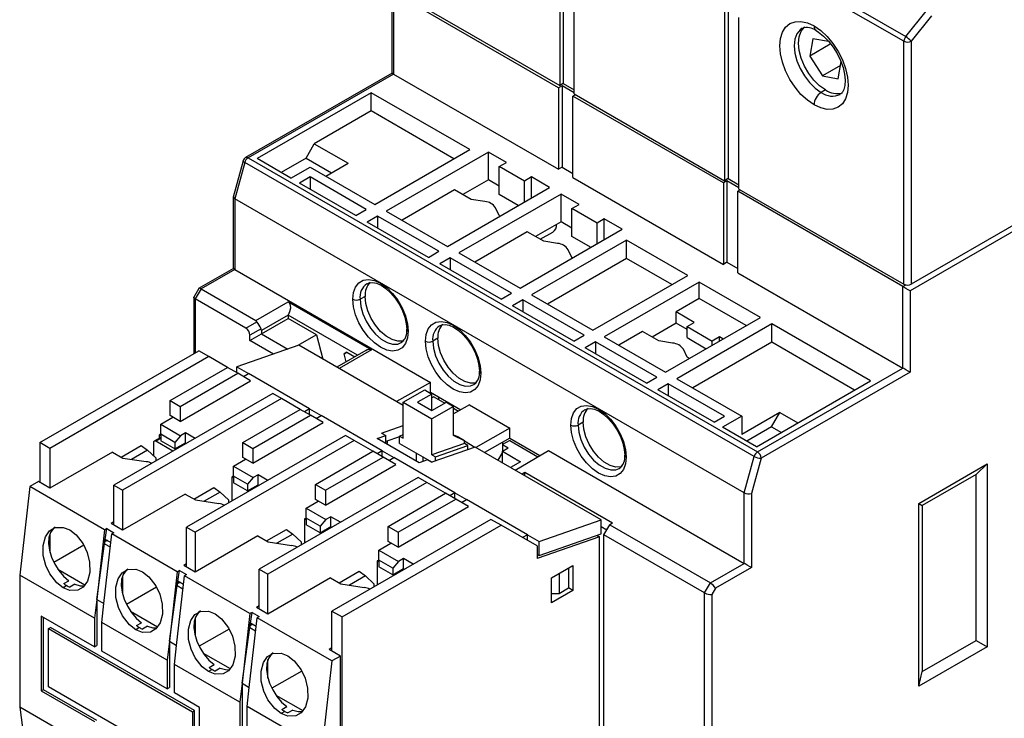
# Model space of a CAD drawing. Header units: millimetres. Extents: x 0 to 768, y 0 to 594.
# Tile 19 of 22: x 470 to 567, y 418 to 487. Entities that reach past the tile are written whole.
import ezdxf

# ---------------------------------------------------------------- set-up
doc = ezdxf.new("R2010")
doc.units = ezdxf.units.MM
doc.header["$LTSCALE"] = 2.75

msp = doc.modelspace()

# ---------------------------------------------------------------- linework, layer by layer
for p, q in [((523.327, 497.552), (523.327, 480.691)), ((522.973, 497.348), (522.973, 480.487)), ((524.387, 479.67), (524.387, 496.532)), ((542.065, 493.918), (556.985, 485.305)), ((556.808, 484.849), (541.888, 493.462)), ((506.492, 489.712), (506.492, 481.71)), ((506.745, 489.855), (522.973, 480.487)), ((522.867, 480.262), (506.639, 489.63)), ((506.639, 489.63), (506.639, 481.628)), ((539.166, 488), (539.166, 471.139)), ((539.519, 488.204), (539.519, 471.343)), ((556.985, 485.305), (558.989, 487.798)), ((540.58, 470.322), (540.58, 487.184)), ((559.519, 487.342), (557.515, 484.849)), ((547.855, 485.075), (547.552, 483.388)), ((549.404, 484.81), (547.855, 485.075)), ((556.808, 460.954), (556.808, 484.849)), ((557.515, 484.849), (557.515, 460.954)), ((549.568, 484.551), (547.552, 483.388)), ((547.552, 483.388), (548.798, 481.434)), ((550.578, 482.462), (548.798, 481.434)), ((550.346, 481.169), (550.649, 482.857)), ((506.495, 481.714), (492.103, 473.406)), ((506.639, 481.628), (492.353, 473.381)), ((506.639, 481.628), (522.867, 472.26)), ((548.798, 481.434), (550.346, 481.169)), ((523.221, 480.466), (522.867, 480.262)), ((522.867, 480.262), (522.867, 472.26)), ((523.327, 480.691), (522.973, 480.487)), ((524.387, 479.793), (523.221, 480.466)), ((523.221, 480.466), (523.221, 472.464)), ((523.327, 480.691), (524.387, 480.078)), ((549.101, 480.06), (548.676, 479.815)), ((504.447, 479.791), (493.239, 473.321)), ((514.134, 474.199), (504.447, 479.791)), ((504.447, 477.995), (504.447, 479.791)), ((524.529, 479.588), (524.281, 479.446)), ((539.06, 470.914), (524.281, 479.446)), ((524.281, 471.443), (524.281, 479.446)), ((524.387, 479.67), (539.166, 471.139)), ((504.447, 477.995), (498.861, 474.77)), ((512.578, 473.301), (504.447, 477.995)), ((498.051, 473.367), (498.861, 474.77)), ((498.861, 474.77), (502.184, 472.852)), ((504.8, 468.811), (514.134, 474.199)), ((492.353, 473.381), (542.416, 444.48)), ((496.563, 471.403), (493.239, 473.321)), ((498.051, 473.367), (495.605, 471.955)), ((498.051, 473.367), (500.564, 471.916)), ((515.973, 473.954), (505.932, 468.157)), ((517.74, 472.933), (515.973, 473.954)), ((515.973, 471.222), (515.973, 473.954)), ((491.871, 473.105), (490.89, 469.519)), ((492.022, 472.925), (491.047, 469.361)), ((542.085, 444.024), (492.022, 472.925)), ((496.563, 471.403), (498.436, 472.484)), ((498.436, 472.484), (504.8, 468.811)), ((499.992, 471.586), (502.184, 472.852)), ((517.033, 472.525), (517.74, 472.933)), ((519.508, 471.097), (517.033, 472.525)), ((517.033, 469.794), (517.033, 472.525)), ((523.221, 472.464), (522.867, 472.26)), ((523.221, 472.464), (524.281, 471.852)), ((498.436, 471.505), (497.411, 470.913)), ((503.952, 468.321), (498.436, 471.505)), ((498.436, 471.505), (498.436, 470.321)), ((520.215, 471.505), (519.508, 471.097)), ((521.983, 470.484), (520.215, 471.505)), ((520.215, 469.464), (520.215, 471.505)), ((524.281, 471.443), (539.06, 462.912)), ((539.519, 471.343), (539.166, 471.139)), ((539.519, 471.343), (540.58, 470.73)), ((502.927, 467.729), (497.411, 470.913)), ((511.942, 464.688), (521.983, 470.484)), ((515.973, 471.222), (513.459, 469.771)), ((517.033, 470.61), (515.973, 471.222)), ((519.508, 469.055), (519.508, 471.097)), ((539.413, 471.118), (539.06, 470.914)), ((539.06, 470.914), (539.06, 462.912)), ((540.58, 470.445), (539.413, 471.118)), ((539.413, 471.118), (539.413, 463.116)), ((540.58, 470.322), (556.808, 460.954)), ((490.901, 469.565), (490.901, 462.502)), ((541.11, 440.46), (491.047, 469.361)), ((491.047, 469.361), (491.047, 462.421)), ((512.649, 470.239), (507.488, 467.259)), ((514.268, 469.305), (512.649, 470.239)), ((523.114, 469.831), (513.074, 464.035)), ((518.91, 468.71), (517.033, 469.794)), ((524.882, 468.811), (523.114, 469.831)), ((523.114, 467.1), (523.114, 469.831)), ((540.721, 470.241), (540.474, 470.098)), ((556.702, 460.729), (540.474, 470.098)), ((540.474, 462.096), (540.474, 470.098)), ((515.618, 469.096), (514.268, 469.305)), ((517.041, 467.704), (516.679, 468.483)), ((524.175, 468.402), (524.882, 468.811)), ((526.65, 466.974), (524.175, 468.402)), ((524.175, 465.671), (524.175, 468.402)), ((502.927, 467.729), (503.952, 468.321)), ((505.083, 467.668), (504.058, 467.076)), ((511.094, 464.198), (505.083, 467.668)), ((505.083, 467.668), (505.083, 466.484)), ((505.932, 468.157), (511.942, 464.688)), ((517.104, 467.667), (517.041, 467.704)), ((569.076, 467.628), (557.515, 460.954)), ((510.068, 463.606), (504.058, 467.076)), ((523.114, 467.1), (520.601, 465.649)), ((524.175, 466.487), (523.114, 467.1)), ((527.357, 467.382), (526.65, 466.974)), ((526.65, 464.933), (526.65, 466.974)), ((529.125, 466.361), (527.357, 467.382)), ((527.357, 465.341), (527.357, 467.382)), ((569.076, 467.057), (557.409, 460.321)), ((519.791, 466.116), (514.629, 463.136)), ((519.084, 460.565), (529.125, 466.361)), ((521.41, 465.182), (519.791, 466.116)), ((521.069, 465.379), (522.305, 466.092)), ((526.052, 464.587), (524.175, 465.671)), ((529.549, 465.3), (520.215, 459.912)), ((522.76, 464.973), (521.41, 465.182)), ((535.56, 461.83), (529.549, 465.3)), ((529.549, 463.504), (529.549, 465.3)), ((510.068, 463.606), (511.094, 464.198)), ((512.225, 463.545), (511.2, 462.953)), ((518.235, 460.075), (512.225, 463.545)), ((512.225, 463.545), (512.225, 462.361)), ((513.074, 464.035), (519.084, 460.565)), ((524.183, 463.581), (523.821, 464.36)), ((524.246, 463.545), (524.183, 463.581)), ((517.21, 459.483), (511.2, 462.953)), ((529.549, 463.504), (521.771, 459.014)), ((534.004, 460.932), (529.549, 463.504)), ((539.413, 463.116), (539.06, 462.912)), ((539.413, 463.116), (540.474, 462.504)), ((490.903, 462.507), (487.474, 460.527)), ((491.047, 462.421), (487.724, 460.502)), ((491.047, 462.421), (510.28, 451.317)), ((526.226, 456.442), (535.56, 461.83)), ((540.474, 462.096), (556.702, 452.727)), ((536.691, 461.177), (527.357, 455.789)), ((542.701, 457.707), (536.691, 461.177)), ((536.691, 459.544), (536.691, 461.177)), ((556.702, 460.729), (556.979, 460.889)), ((556.702, 452.727), (556.702, 460.729)), ((487.012, 459.726), (487.012, 454.132)), ((487.497, 460.531), (487.019, 459.704)), ((487.724, 460.502), (487.158, 459.522)), ((487.724, 460.502), (493.098, 457.4)), ((503.846, 459.768), (503.351, 459.482)), ((517.21, 459.483), (518.235, 460.075)), ((520.215, 459.912), (526.226, 456.442)), ((557.409, 460.321), (557.409, 452.319)), ((492.132, 456.651), (487.158, 459.522)), ((487.158, 459.522), (487.158, 454.217)), ((493.098, 457.4), (496.28, 459.237)), ((496.28, 459.237), (504.482, 454.501)), ((519.367, 459.422), (518.342, 458.83)), ((524.352, 455.36), (518.342, 458.83)), ((525.377, 455.952), (519.367, 459.422)), ((519.367, 459.422), (519.367, 458.238)), ((536.691, 459.544), (534.428, 458.238)), ((541.287, 456.891), (536.691, 459.544)), ((496.28, 457.93), (493.663, 456.42)), ((503.116, 453.983), (496.28, 457.93)), ((496.28, 457.93), (496.28, 457.604)), ((533.368, 452.319), (542.701, 457.707)), ((534.428, 457.139), (534.428, 458.238)), ((536.196, 457.217), (534.428, 458.238)), ((492.132, 456.651), (493.225, 457.282)), ((493.663, 456.093), (496.28, 457.604)), ((499.063, 455.997), (496.28, 457.604)), ((534.428, 457.139), (532.056, 455.77)), ((535.489, 456.527), (534.428, 457.139)), ((543.833, 457.054), (534.499, 451.666)), ((535.489, 456.809), (536.196, 457.217)), ((535.489, 456.809), (537.964, 455.38)), ((535.489, 455.711), (535.489, 456.809)), ((553.52, 451.462), (543.833, 457.054)), ((543.833, 455.258), (543.833, 457.054)), ((493.625, 456.589), (492.532, 455.958)), ((492.532, 455.44), (493.663, 456.093)), ((492.532, 455.44), (492.532, 455.958)), ((493.663, 456.42), (493.663, 456.093)), ((493.663, 456.093), (496.272, 454.587)), ((499.063, 455.997), (497.167, 454.902)), ((499.063, 455.997), (499.703, 453.599)), ((524.352, 455.36), (525.377, 455.952)), ((527.357, 455.789), (533.368, 452.319)), ((531.105, 456.319), (528.772, 454.972)), ((532.724, 455.385), (531.105, 456.319)), ((538.671, 455.789), (537.964, 455.38)), ((539.024, 455.585), (538.671, 455.789)), ((538.671, 455.381), (538.671, 455.789)), ((497.34, 454.963), (491.259, 452.828)), ((494.864, 454.094), (492.532, 455.44)), ((507.593, 449.044), (497.34, 454.963)), ((510.988, 455.645), (510.493, 455.359)), ((526.509, 455.299), (525.483, 454.707)), ((532.519, 451.829), (526.509, 455.299)), ((526.509, 455.299), (526.509, 454.115)), ((534.074, 455.176), (532.724, 455.385)), ((535.489, 455.711), (537.366, 454.627)), ((543.833, 455.258), (536.055, 450.768)), ((537.964, 454.972), (537.964, 455.38)), ((551.964, 450.564), (543.833, 455.258)), ((471.885, 445.399), (487.512, 454.421)), ((488.502, 453.849), (472.875, 444.828)), ((488.502, 453.849), (487.512, 454.421)), ((490.34, 452.788), (488.502, 453.849)), ((503.91, 454.442), (501.077, 452.806)), ((504.482, 454.501), (501.311, 452.671)), ((501.792, 454.122), (502.051, 454.272)), ((502.051, 454.272), (501.792, 454.122)), ((502, 453.339), (501.792, 454.122)), ((502.051, 454.272), (502.834, 453.82)), ((531.494, 451.237), (525.483, 454.707)), ((535.496, 453.784), (535.135, 454.564)), ((535.701, 453.666), (535.496, 453.784)), ((484.683, 449.522), (490.34, 452.788)), ((485.673, 448.95), (491.33, 452.216)), ((491.33, 452.216), (490.34, 452.788)), ((491.259, 452.828), (492.391, 452.175)), ((491.259, 452.257), (491.259, 452.828)), ((492.603, 451.481), (491.33, 452.216)), ((491.896, 451.889), (492.391, 452.175)), ((498.401, 448.705), (492.391, 452.175)), ((542.416, 444.48), (556.702, 452.727)), ((557.409, 452.319), (542.77, 443.868)), ((485.673, 447.481), (492.603, 451.481)), ((510.28, 451.317), (506.939, 449.422)), ((510.28, 450.338), (510.28, 451.317)), ((531.494, 451.237), (532.519, 451.829)), ((533.65, 451.176), (532.625, 450.584)), ((539.166, 447.992), (533.65, 451.176)), ((533.65, 451.176), (533.65, 449.992)), ((534.499, 451.666), (540.863, 447.992)), ((542.312, 444.992), (553.52, 451.462)), ((494.795, 450.216), (479.168, 441.195)), ((495.643, 449.726), (494.795, 450.216)), ((507.593, 449.356), (509.715, 450.581)), ((510.422, 450.172), (509.008, 449.356)), ((509.715, 450.581), (510.422, 450.172)), ((510.208, 450.296), (510.28, 450.338)), ((510.28, 450.338), (513.25, 448.623)), ((510.422, 448.54), (510.422, 450.172)), ((538.141, 447.4), (532.625, 450.584)), ((495.643, 449.726), (480.016, 440.705)), ((484.683, 448.052), (484.683, 449.522)), ((484.683, 449.522), (485.673, 448.95)), ((497.482, 448.665), (495.643, 449.726)), ((507.593, 445.823), (507.593, 449.356)), ((507.593, 449.356), (510.422, 447.723)), ((509.008, 449.356), (510.422, 448.54)), ((510.599, 449.909), (510.422, 449.807)), ((510.422, 448.54), (511.836, 449.356)), ((510.599, 449.909), (511.696, 449.275)), ((511.102, 449.618), (511.102, 449.863)), ((511.836, 449.356), (512.543, 448.948)), ((514.099, 449.113), (512.543, 448.215)), ((514.099, 449.113), (518.059, 446.827)), ((485.673, 447.481), (484.683, 448.052)), ((485.673, 448.95), (485.673, 447.481)), ((491.825, 445.399), (497.482, 448.665)), ((492.815, 444.828), (498.472, 448.093)), ((498.472, 448.093), (497.482, 448.665)), ((498.401, 448.705), (497.906, 448.42)), ((498.401, 448.705), (499.532, 448.052)), ((498.401, 448.134), (498.401, 448.705)), ((499.745, 447.358), (498.472, 448.093)), ((499.038, 447.766), (499.532, 448.052)), ((505.543, 444.582), (499.532, 448.052)), ((512.543, 448.948), (510.422, 447.723)), ((512.543, 446.09), (512.543, 448.948)), ((512.543, 448.786), (513.038, 448.501)), ((544.611, 448.359), (540.863, 446.196)), ((543.801, 446.957), (544.611, 448.359)), ((544.611, 448.359), (546.378, 447.339)), ((483.764, 447.195), (484.966, 447.889)), ((483.764, 447.195), (485.709, 446.072)), ((483.764, 446.215), (483.764, 447.195)), ((492.815, 443.358), (499.745, 447.358)), ((505.472, 446.33), (507.593, 447.074)), ((510.422, 444.19), (510.422, 447.723)), ((525.271, 447.399), (524.776, 447.113)), ((538.141, 447.4), (539.166, 447.992)), ((540.863, 447.992), (538.989, 446.91)), ((540.863, 447.992), (540.863, 446.196)), ((483.764, 446.215), (483.623, 446.133)), ((483.623, 446.133), (483.623, 445.827)), ((483.764, 446.052), (483.623, 446.133)), ((485.143, 445.419), (483.764, 446.215)), ((483.764, 446.215), (483.764, 445.562)), ((486.204, 446.358), (485.709, 446.072)), ((487.158, 445.807), (486.204, 446.358)), ((486.204, 445.378), (486.204, 446.358)), ((505.472, 446.33), (505.896, 446.085)), ((507.593, 446.151), (507.24, 446.027)), ((512.543, 446.174), (512.762, 446.048)), ((512.543, 446.154), (512.897, 445.982)), ((518.059, 446.827), (514.746, 444.915)), ((518.059, 445.847), (518.059, 446.827)), ((542.312, 444.992), (538.989, 446.91)), ((543.801, 446.957), (541.355, 445.545)), ((543.801, 446.957), (544.758, 446.404)), ((471.885, 445.399), (471.885, 441.48)), ((472.875, 444.828), (471.885, 445.399)), ((483.057, 445.399), (483.057, 444.092)), ((483.764, 445.908), (483.119, 445.536)), ((483.764, 445.807), (483.269, 445.521)), ((484.965, 444.542), (483.269, 445.521)), ((485.143, 444.766), (483.764, 445.562)), ((485.709, 446.072), (485.143, 445.419)), ((485.143, 445.419), (485.143, 444.766)), ((485.143, 444.766), (486.204, 445.378)), ((486.204, 445.378), (486.309, 445.317)), ((501.937, 446.093), (486.31, 437.072)), ((502.785, 445.603), (487.158, 436.582)), ((491.825, 443.929), (491.825, 445.399)), ((491.825, 445.399), (492.815, 444.828)), ((502.785, 445.603), (501.937, 446.093)), ((504.624, 444.542), (502.785, 445.603)), ((505.048, 445.787), (505.896, 446.085)), ((509.149, 443.419), (505.048, 445.787)), ((505.896, 445.297), (505.896, 446.085)), ((507.24, 445.97), (505.896, 445.499)), ((506.038, 445.357), (505.915, 445.286)), ((506.038, 445.357), (506.038, 445.549)), ((507.24, 446.027), (507.593, 445.823)), ((507.24, 445.314), (507.24, 446.027)), ((507.24, 445.314), (510.427, 443.474)), ((513.604, 445.307), (510.422, 444.19)), ((513.604, 445.574), (512.543, 446.09)), ((513.604, 445.574), (512.897, 445.982)), ((513.604, 445.307), (513.604, 445.574)), ((513.604, 445.562), (514.651, 444.957)), ((513.957, 445.103), (513.604, 445.307)), ((518.059, 445.847), (515.595, 444.425)), ((518.059, 445.602), (517.352, 445.194)), ((517.352, 445.439), (517.352, 445.194)), ((517.352, 445.194), (517.917, 444.868)), ((517.352, 445.194), (517.352, 444.541)), ((518.059, 445.847), (521.036, 444.129)), ((518.059, 445.602), (520.825, 444.005)), ((472.875, 444.828), (472.875, 440.909)), ((479.026, 444.46), (472.875, 440.909)), ((479.026, 444.46), (480.033, 443.879)), ((479.875, 443.97), (481.855, 445.113)), ((482.474, 444.654), (480.899, 443.745)), ((481.855, 445.113), (482.474, 444.654)), ((483.269, 443.888), (482.474, 444.654)), ((485.672, 444.95), (485.567, 445.011)), ((492.815, 444.828), (492.815, 443.358)), ((498.967, 441.276), (504.624, 444.542)), ((505.614, 443.97), (504.624, 444.542)), ((505.543, 444.582), (505.048, 444.297)), ((505.543, 444.582), (506.674, 443.929)), ((505.543, 444.011), (505.543, 444.582)), ((508.866, 444.375), (508.866, 443.583)), ((514.665, 444.962), (510.422, 443.472)), ((510.422, 444.19), (510.775, 443.986)), ((510.775, 443.986), (513.957, 445.103)), ((513.957, 444.713), (513.957, 445.103)), ((527.039, 437.818), (514.665, 444.962)), ((516.933, 443.652), (517.352, 444.377)), ((517.352, 444.541), (517.917, 444.868)), ((517.352, 444.541), (519.119, 443.52)), ((517.352, 443.41), (517.352, 444.541)), ((518.593, 442.694), (521.877, 444.623)), ((521.877, 444.623), (541.11, 433.52)), ((480.033, 443.879), (482.349, 443.521)), ((483.269, 443.888), (483.269, 443.562)), ((490.906, 443.072), (492.108, 443.766)), ((492.815, 443.358), (491.825, 443.929)), ((499.957, 440.705), (505.614, 443.97)), ((499.957, 439.235), (506.886, 443.235)), ((506.886, 443.235), (505.614, 443.97)), ((506.179, 443.644), (506.674, 443.929)), ((512.685, 440.459), (506.674, 443.929)), ((509.998, 443.717), (509.149, 443.419)), ((509.573, 443.568), (509.573, 443.967)), ((509.998, 443.717), (510.422, 443.472)), ((510.775, 443.596), (510.775, 443.986)), ((519.119, 443.52), (518.14, 442.955)), ((541.11, 440.46), (542.085, 444.024)), ((542.77, 443.868), (541.817, 440.386)), ((558.258, 439.418), (564.975, 443.296)), ((563.915, 442.275), (564.975, 443.296)), ((564.975, 443.296), (564.975, 425.332)), ((490.906, 443.072), (492.85, 441.949)), ((490.906, 442.092), (490.906, 443.072)), ((493.345, 442.235), (492.85, 441.949)), ((494.299, 441.684), (493.345, 442.235)), ((493.345, 441.255), (493.345, 442.235)), ((519.544, 442.459), (519.271, 442.302)), ((528.17, 437.479), (519.544, 442.459)), ((519.544, 442.145), (519.544, 442.459)), ((563.915, 442.275), (558.611, 439.213)), ((563.915, 425.944), (563.915, 442.275)), ((471.743, 441.562), (470.895, 441.072)), ((472.875, 440.909), (471.743, 441.562)), ((490.906, 442.092), (490.764, 442.01)), ((490.764, 442.01), (490.764, 439.644)), ((490.906, 441.929), (490.764, 442.01)), ((492.285, 441.296), (490.906, 442.092)), ((490.906, 442.092), (490.906, 441.439)), ((492.285, 440.643), (490.906, 441.439)), ((492.85, 441.949), (492.285, 441.296)), ((492.285, 441.296), (492.285, 440.643)), ((509.078, 441.97), (493.451, 432.949)), ((509.927, 441.481), (494.3, 432.459)), ((498.967, 439.806), (498.967, 441.276)), ((498.967, 441.276), (499.957, 440.705)), ((509.927, 441.481), (509.078, 441.97)), ((511.765, 440.419), (509.927, 441.481)), ((470.895, 441.072), (469.905, 432.366)), ((478.249, 436.826), (470.895, 441.072)), ((479.168, 437.275), (479.168, 441.195)), ((479.168, 441.195), (480.016, 440.705)), ((480.016, 440.705), (480.016, 436.786)), ((486.168, 440.337), (480.016, 436.786)), ((486.168, 440.337), (487.175, 439.756)), ((487.017, 439.847), (488.997, 440.99)), ((489.615, 440.531), (488.041, 439.622)), ((488.997, 440.99), (489.615, 440.531)), ((490.411, 439.765), (489.615, 440.531)), ((492.285, 440.643), (493.345, 441.255)), ((492.355, 440.684), (492.461, 440.623)), ((493.345, 441.255), (493.451, 441.194)), ((499.957, 440.705), (499.957, 439.235)), ((506.109, 437.153), (511.765, 440.419)), ((512.755, 439.847), (511.765, 440.419)), ((512.685, 440.459), (512.19, 440.174)), ((512.685, 439.888), (512.685, 440.459)), ((512.685, 440.459), (513.816, 439.806)), ((541.11, 433.52), (541.11, 440.46)), ((541.817, 440.386), (541.817, 433.111)), ((487.175, 439.756), (489.491, 439.398)), ((490.411, 439.765), (490.411, 439.44)), ((498.048, 438.949), (499.25, 439.643)), ((499.957, 439.235), (498.967, 439.806)), ((507.099, 436.582), (512.755, 439.847)), ((514.028, 439.112), (512.755, 439.847)), ((513.321, 439.521), (513.816, 439.806)), ((519.826, 436.337), (513.816, 439.806)), ((558.258, 421.454), (558.258, 439.418)), ((558.258, 439.418), (558.611, 439.213)), ((498.048, 438.949), (499.992, 437.827)), ((498.048, 437.969), (498.048, 438.949)), ((507.099, 435.112), (514.028, 439.112)), ((558.611, 439.213), (558.611, 422.883)), ((479.168, 437.602), (478.885, 437.439)), ((480.016, 436.786), (478.885, 437.439)), ((498.048, 437.969), (497.906, 437.888)), ((497.906, 437.888), (497.906, 435.521)), ((498.048, 437.806), (497.906, 437.888)), ((499.426, 437.173), (498.048, 437.969)), ((498.048, 437.969), (498.048, 437.316)), ((499.992, 437.827), (499.426, 437.173)), ((500.487, 438.112), (499.992, 437.827)), ((501.441, 437.562), (500.487, 438.112)), ((500.487, 437.132), (500.487, 438.112)), ((516.22, 437.848), (500.593, 428.826)), ((517.21, 437.276), (516.22, 437.848)), ((520.958, 435.683), (527.039, 437.818)), ((527.039, 436.43), (527.039, 437.818)), ((528.17, 437.479), (527.887, 437.316)), ((472.875, 436.436), (472.875, 434.603)), ((478.249, 436.826), (477.471, 429.986)), ((478.178, 429.578), (478.956, 436.418)), ((478.461, 436.949), (478.249, 436.826)), ((478.309, 435.881), (478.461, 436.949)), ((478.461, 436.949), (479.168, 436.541)), ((479.168, 436.541), (478.956, 436.418)), ((485.39, 432.704), (478.956, 436.418)), ((486.31, 433.153), (486.31, 437.072)), ((486.31, 437.072), (487.158, 436.582)), ((487.158, 436.582), (487.158, 432.663)), ((494.159, 435.724), (496.138, 436.867)), ((496.138, 436.867), (496.757, 436.408)), ((499.426, 436.52), (498.048, 437.316)), ((499.426, 437.173), (499.426, 436.52)), ((499.426, 436.52), (500.487, 437.132)), ((499.497, 436.561), (499.602, 436.5)), ((500.487, 437.132), (500.592, 437.072)), ((501.583, 428.255), (517.21, 437.276)), ((506.109, 435.684), (506.109, 437.153)), ((506.109, 437.153), (507.099, 436.582)), ((507.099, 436.582), (507.099, 435.112)), ((520.746, 435.234), (517.21, 437.276)), ((520.958, 434.295), (527.039, 436.43)), ((527.039, 437.153), (527.605, 436.826)), ((527.322, 436.336), (527.887, 437.316)), ((527.887, 437.316), (537.787, 431.601)), ((477.471, 429.986), (478.249, 435.457)), ((478.309, 435.881), (478.249, 435.847)), ((478.249, 435.847), (478.249, 435.457)), ((478.249, 435.744), (478.409, 435.823)), ((478.323, 435.799), (478.249, 435.754)), ((478.519, 435.76), (478.249, 435.627)), ((478.249, 435.457), (478.81, 435.133)), ((478.279, 435.864), (478.323, 435.799)), ((478.859, 435.564), (478.309, 435.881)), ((493.31, 436.214), (487.158, 432.663)), ((493.31, 436.214), (494.316, 435.633)), ((494.316, 435.633), (496.633, 435.275)), ((496.757, 436.408), (495.183, 435.499)), ((497.553, 435.642), (496.757, 436.408)), ((497.553, 435.642), (497.553, 435.317)), ((505.189, 434.826), (506.391, 435.52)), ((507.099, 435.112), (506.109, 435.684)), ((519.826, 436.337), (519.332, 436.051)), ((519.826, 435.765), (519.826, 436.337)), ((519.826, 436.337), (520.958, 435.683)), ((526.898, 436.14), (520.746, 434.01)), ((520.958, 434.295), (520.958, 435.683)), ((526.639, 436.29), (526.898, 436.14)), ((526.898, 411.628), (526.898, 436.14)), ((537.221, 430.621), (527.322, 436.336)), ((527.322, 412.493), (527.322, 436.336)), ((476.193, 435.312), (473.255, 433.616)), ((505.189, 434.826), (507.134, 433.704)), ((505.189, 433.847), (505.189, 434.826)), ((520.746, 435.234), (520.746, 434.01)), ((505.189, 433.846), (505.048, 433.765)), ((505.048, 433.765), (505.048, 431.398)), ((505.189, 433.683), (505.048, 433.765)), ((506.568, 433.051), (505.189, 433.847)), ((505.189, 433.847), (505.189, 433.193)), ((507.134, 433.704), (506.568, 433.051)), ((507.629, 433.989), (507.134, 433.704)), ((508.583, 433.439), (507.629, 433.989)), ((507.629, 433.01), (507.629, 433.989)), ((520.746, 434.418), (520.958, 434.295)), ((537.787, 431.601), (541.11, 433.52)), ((473.653, 432.947), (476.298, 431.42)), ((485.39, 432.704), (484.613, 425.864)), ((485.602, 432.826), (485.39, 432.704)), ((485.451, 431.759), (485.602, 432.826)), ((485.602, 432.826), (486.31, 432.418)), ((486.31, 433.479), (486.027, 433.316)), ((487.158, 432.663), (486.027, 433.316)), ((493.451, 429.03), (493.451, 432.949)), ((493.451, 432.949), (494.3, 432.459)), ((501.3, 431.601), (503.28, 432.744)), ((503.28, 432.744), (503.899, 432.285)), ((506.568, 432.397), (505.189, 433.193)), ((506.568, 433.051), (506.568, 432.397)), ((506.568, 432.397), (507.629, 433.01)), ((507.629, 433.01), (507.734, 432.949)), ((522.16, 432.091), (524.281, 433.315)), ((523.857, 433.07), (523.857, 431.07)), ((524.281, 433.315), (524.281, 430.866)), ((541.817, 433.111), (538.287, 431.073)), ((477.259, 428.121), (469.905, 432.366)), ((469.905, 432.366), (469.905, 419.402)), ((474.237, 431.53), (474.732, 431.816)), ((480.016, 432.313), (480.016, 430.48)), ((485.32, 425.455), (486.097, 432.295)), ((485.451, 431.759), (485.39, 431.724)), ((485.39, 431.724), (485.39, 431.334)), ((485.39, 431.621), (485.551, 431.701)), ((485.465, 431.677), (485.39, 431.632)), ((485.66, 431.638), (485.39, 431.505)), ((485.421, 431.741), (485.465, 431.677)), ((486, 431.441), (485.451, 431.759)), ((486.31, 432.418), (486.097, 432.295)), ((492.532, 428.581), (486.097, 432.295)), ((494.3, 428.54), (494.3, 432.459)), ((500.452, 432.091), (494.3, 428.54)), ((500.452, 432.091), (501.458, 431.51)), ((503.899, 432.285), (502.325, 431.376)), ((504.694, 431.519), (503.899, 432.285)), ((506.639, 432.438), (506.744, 432.377)), ((522.16, 429.641), (522.16, 432.091)), ((522.938, 432.54), (522.938, 430.539)), ((537.221, 430.621), (537.787, 431.601)), ((474.536, 431.335), (474.172, 431.124)), ((475.33, 431.471), (474.835, 431.185)), ((483.335, 431.189), (480.397, 429.493)), ((484.613, 425.864), (485.39, 431.334)), ((485.39, 431.334), (485.951, 431.01)), ((501.458, 431.51), (503.774, 431.152)), ((504.694, 431.519), (504.694, 431.194)), ((524.281, 430.866), (522.16, 429.641)), ((523.857, 431.07), (522.938, 430.539)), ((524.281, 430.866), (523.857, 431.111)), ((537.221, 406.778), (537.221, 430.621)), ((538.287, 431.073), (537.928, 430.452)), ((477.471, 429.986), (477.259, 428.121)), ((477.471, 429.986), (478.178, 429.578)), ((477.471, 429.986), (477.471, 425.436)), ((522.938, 430.539), (522.16, 430.539)), ((537.928, 430.452), (537.928, 406.947)), ((477.966, 427.713), (478.178, 429.578)), ((480.794, 428.824), (483.44, 427.297)), ((492.744, 428.703), (492.532, 428.581)), ((492.592, 427.636), (492.744, 428.703)), ((492.744, 428.703), (493.451, 428.295)), ((493.451, 429.356), (493.169, 429.193)), ((494.3, 428.54), (493.169, 429.193)), ((500.593, 424.907), (500.593, 428.826)), ((500.593, 428.826), (501.583, 428.255)), ((477.259, 425.313), (472.026, 428.334)), ((472.026, 428.334), (472.026, 420.985)), ((472.238, 421.108), (472.238, 428.212)), ((477.259, 428.121), (477.259, 425.313)), ((484.4, 423.998), (477.966, 427.713)), ((477.966, 424.905), (477.966, 427.713)), ((487.158, 428.19), (487.158, 426.357)), ((492.532, 428.581), (491.754, 421.741)), ((492.461, 421.333), (493.239, 428.173)), ((493.451, 428.295), (493.239, 428.173)), ((500.593, 423.927), (493.239, 428.173)), ((501.583, 412.904), (501.583, 428.255)), ((472.733, 427.109), (472.945, 427.232)), ((472.733, 427.109), (486.875, 418.945)), ((472.733, 421.394), (472.733, 427.109)), ((487.087, 419.068), (472.945, 427.232)), ((481.678, 427.212), (481.313, 427.002)), ((481.379, 427.407), (481.874, 427.693)), ((482.472, 427.348), (481.977, 427.062)), ((490.476, 427.066), (487.539, 425.37)), ((491.754, 421.741), (492.532, 427.211)), ((492.592, 427.636), (492.532, 427.601)), ((492.532, 427.601), (492.532, 427.211)), ((492.532, 427.499), (492.693, 427.578)), ((492.607, 427.554), (492.532, 427.509)), ((492.802, 427.515), (492.532, 427.382)), ((492.532, 427.211), (493.093, 426.887)), ((492.562, 427.618), (492.607, 427.554)), ((493.142, 427.318), (492.592, 427.636)), ((484.613, 425.864), (484.4, 423.998)), ((484.613, 425.864), (485.32, 425.455)), ((484.613, 425.864), (484.613, 421.313)), ((558.611, 422.883), (563.915, 425.944)), ((563.915, 425.944), (564.975, 425.332)), ((477.259, 425.313), (477.471, 425.436)), ((484.4, 421.19), (477.966, 424.905)), ((485.107, 423.59), (485.32, 425.455)), ((500.593, 425.233), (500.31, 425.07)), ((501.442, 424.417), (500.31, 425.07)), ((564.975, 425.332), (558.258, 421.454)), ((484.4, 423.998), (484.4, 421.19)), ((487.936, 424.701), (490.582, 423.174)), ((494.3, 422.234), (494.3, 424.067)), ((500.593, 423.927), (499.603, 415.222)), ((501.442, 424.417), (500.593, 423.927)), ((501.442, 412.659), (501.442, 424.417)), ((491.542, 419.875), (485.107, 423.59)), ((485.107, 420.782), (485.107, 423.59)), ((488.82, 423.089), (488.455, 422.879)), ((488.521, 423.284), (489.016, 423.57)), ((489.614, 423.225), (489.119, 422.939)), ((497.618, 422.943), (494.68, 421.247)), ((558.258, 421.454), (558.611, 422.883)), ((472.238, 421.108), (472.026, 420.985)), ((472.026, 420.985), (477.259, 417.964)), ((477.471, 418.087), (472.238, 421.108)), ((486.875, 413.229), (472.733, 421.394)), ((484.4, 421.19), (484.613, 421.313)), ((491.754, 421.741), (491.542, 419.875)), ((491.754, 421.741), (491.754, 405.291)), ((491.754, 421.741), (492.461, 421.333)), ((492.249, 419.467), (492.461, 421.333)), ((487.582, 419.354), (485.107, 420.782)), ((495.078, 420.579), (497.724, 419.051)), ((477.259, 415.157), (469.905, 419.402)), ((469.905, 419.402), (470.895, 411.84)), ((486.875, 418.945), (487.087, 419.068)), ((487.087, 413.352), (487.087, 419.068)), ((487.582, 412.005), (487.582, 419.354)), ((491.542, 419.875), (491.542, 406.911)), ((499.603, 415.222), (492.249, 419.467)), ((492.249, 415.108), (492.249, 419.467)), ((495.662, 419.162), (496.157, 419.447)), ((496.756, 419.102), (496.261, 418.816)), ((486.875, 418.945), (486.875, 413.229)), ((495.962, 418.966), (495.597, 418.756))]:
    msp.add_line(p, q)
at = {"flags": 128}
for points in [[(547.969, 478.59), (547.314, 479.043), (546.684, 479.628), (546.103, 480.321), (545.594, 481.097), (545.177, 481.926), (544.866, 482.776), (544.675, 483.614), (544.611, 484.408), (544.675, 485.127), (544.866, 485.745), (545.177, 486.236), (545.594, 486.583), (546.103, 486.771), (546.684, 486.794), (547.314, 486.651), (547.969, 486.348)], [(546.803, 486.126), (546.603, 485.983), (546.287, 485.585), (546.091, 485.051), (546.025, 484.408), (546.091, 483.688), (546.287, 482.928), (546.603, 482.165), (547.023, 481.438), (547.526, 480.783), (548.086, 480.233), (548.676, 479.815)], [(549.101, 480.06), (548.511, 480.477), (547.95, 481.028), (547.447, 481.683), (547.028, 482.41), (546.712, 483.173), (546.515, 483.933), (546.449, 484.653), (546.515, 485.296), (546.712, 485.83), (547.028, 486.228), (547.063, 486.258)], [(547.969, 486.348), (548.625, 485.895), (549.255, 485.31), (549.835, 484.617), (550.344, 483.84), (550.762, 483.012), (551.072, 482.162), (551.264, 481.324), (551.328, 480.53), (551.264, 479.811), (551.072, 479.193), (550.762, 478.702), (550.344, 478.355), (549.835, 478.167), (549.255, 478.144), (548.625, 478.287), (547.969, 478.59)], [(548.176, 485.89), (548.425, 485.733), (548.914, 485.345), (549.397, 484.854), (549.85, 484.275), (550.251, 483.633), (550.581, 482.953), (550.826, 482.269), (550.977, 481.612), (551.034, 481.016), (551.006, 480.509), (550.909, 480.115), (550.773, 479.842), (550.618, 479.674), (550.545, 479.638)], [(506.639, 481.628), (506.556, 481.676), (506.503, 481.706), (506.498, 481.71)], [(492.022, 472.925), (491.959, 472.966), (491.912, 473.007), (491.881, 473.046), (491.869, 473.083), (491.871, 473.105)], [(491.047, 462.421), (490.964, 462.469), (490.912, 462.499), (490.906, 462.502)], [(502.644, 459.482), (502.712, 460.142), (502.913, 460.69), (503.238, 461.099), (503.669, 461.348), (504.185, 461.425), (504.76, 461.325), (505.366, 461.054), (505.972, 460.626), (506.547, 460.061), (507.063, 459.388), (507.495, 458.642), (507.819, 457.859), (508.02, 457.078), (508.088, 456.339)], [(504.041, 460.999), (504.248, 461.098), (504.574, 461.127), (504.955, 461.055), (505.414, 460.857), (505.891, 460.539), (506.363, 460.111), (506.807, 459.59), (507.2, 458.997), (507.522, 458.361), (507.759, 457.713), (507.899, 457.085), (507.942, 456.543)], [(557.409, 460.321), (557.232, 460.423), (557.006, 460.554), (556.889, 460.621), (556.786, 460.681), (556.702, 460.729)], [(487.158, 459.522), (487.075, 459.579), (487.023, 459.639), (487.014, 459.693), (487.024, 459.702)], [(487.724, 460.502), (487.633, 460.545), (487.555, 460.561), (487.504, 460.541), (487.501, 460.528)], [(507.665, 455.4), (507.56, 455.372), (507.055, 455.358), (506.5, 455.52), (505.929, 455.85), (505.375, 456.328), (504.869, 456.926), (504.442, 457.61), (504.117, 458.34), (503.915, 459.073), (503.846, 459.768)], [(496.28, 459.237), (496.413, 459.11), (496.497, 458.9), (496.51, 458.625), (496.432, 458.265), (496.28, 457.93)], [(508.088, 456.339), (508.02, 455.679), (507.819, 455.131), (507.495, 454.722), (507.063, 454.473), (506.547, 454.396), (505.972, 454.496), (505.366, 454.767), (504.76, 455.195), (504.185, 455.76), (503.669, 456.433), (503.238, 457.179), (502.913, 457.962), (502.712, 458.743), (502.644, 459.482)], [(503.351, 459.482), (503.42, 458.788), (503.622, 458.054), (503.947, 457.324), (504.374, 456.64), (504.88, 456.042), (505.434, 455.564), (506.005, 455.234), (506.56, 455.072), (507.065, 455.087), (507.409, 455.222)], [(493.225, 457.282), (493.159, 457.356), (493.098, 457.4)], [(509.786, 455.359), (509.854, 456.019), (510.055, 456.568), (510.379, 456.976), (510.811, 457.225), (511.327, 457.302), (511.902, 457.202), (512.508, 456.931), (513.114, 456.503), (513.689, 455.938), (514.205, 455.266), (514.636, 454.519), (514.961, 453.736), (515.162, 452.955), (515.23, 452.216)], [(511.183, 456.877), (511.39, 456.975), (511.716, 457.004), (512.097, 456.932), (512.555, 456.734), (513.033, 456.416), (513.505, 455.988), (513.948, 455.467), (514.341, 454.874), (514.664, 454.238), (514.9, 453.59), (515.041, 452.962), (515.084, 452.42)], [(493.663, 456.42), (493.651, 456.515), (493.625, 456.589)], [(515.23, 452.216), (515.162, 451.556), (514.961, 451.008), (514.636, 450.599), (514.205, 450.35), (513.689, 450.273), (513.114, 450.373), (512.508, 450.644), (511.902, 451.072), (511.327, 451.637), (510.811, 452.31), (510.379, 453.056), (510.055, 453.84), (509.854, 454.62), (509.786, 455.359)], [(510.493, 455.359), (510.561, 454.665), (510.764, 453.931), (511.088, 453.201), (511.516, 452.517), (512.021, 451.919), (512.576, 451.441), (513.147, 451.111), (513.701, 450.949), (514.207, 450.964), (514.55, 451.099)], [(514.807, 451.277), (514.702, 451.249), (514.196, 451.235), (513.642, 451.397), (513.071, 451.727), (512.516, 452.205), (512.011, 452.803), (511.583, 453.487), (511.259, 454.217), (511.056, 454.951), (510.988, 455.645)], [(557.409, 452.319), (557.232, 452.421), (557.006, 452.552), (556.889, 452.619), (556.786, 452.679), (556.702, 452.727)], [(524.069, 447.113), (524.137, 447.774), (524.339, 448.322), (524.663, 448.731), (525.094, 448.98), (525.61, 449.056), (526.186, 448.956), (526.791, 448.686), (527.397, 448.257), (527.973, 447.692), (528.489, 447.02), (528.92, 446.273), (529.244, 445.49), (529.446, 444.709), (529.514, 443.97)], [(525.467, 448.631), (525.673, 448.73), (526, 448.759), (526.38, 448.686), (526.839, 448.488), (527.316, 448.17), (527.788, 447.742), (528.232, 447.221), (528.625, 446.628), (528.947, 445.992), (529.184, 445.344), (529.325, 444.716), (529.367, 444.174)], [(529.514, 443.97), (529.446, 443.31), (529.244, 442.762), (528.92, 442.353), (528.489, 442.104), (527.973, 442.028), (527.397, 442.127), (526.791, 442.398), (526.186, 442.827), (525.61, 443.391), (525.094, 444.064), (524.663, 444.811), (524.339, 445.594), (524.137, 446.375), (524.069, 447.113)], [(524.776, 447.113), (524.845, 446.419), (525.048, 445.686), (525.372, 444.956), (525.799, 444.272), (526.305, 443.673), (526.859, 443.195), (527.431, 442.866), (527.985, 442.703), (528.491, 442.718), (528.834, 442.853)], [(529.09, 443.032), (528.986, 443.004), (528.48, 442.989), (527.925, 443.151), (527.354, 443.481), (526.8, 443.959), (526.294, 444.557), (525.867, 445.241), (525.542, 445.971), (525.34, 446.705), (525.271, 447.399)], [(474.172, 431.124), (473.541, 431.61), (472.857, 432.489), (472.462, 433.322), (472.216, 434.298), (472.196, 435.291), (472.425, 436.141), (472.85, 436.73), (473.374, 437.033), (474.161, 437.063), (474.818, 436.805)], [(473.406, 437.089), (473.194, 436.929), (472.926, 436.554), (472.771, 436.057), (472.736, 435.465), (472.824, 434.81), (473.03, 434.126), (473.343, 433.449), (473.745, 432.817), (474.217, 432.263), (474.732, 431.816)], [(474.818, 436.805), (475.448, 436.32), (476.132, 435.441), (476.527, 434.607), (476.773, 433.631), (476.793, 432.638), (476.564, 431.789), (476.139, 431.199), (475.615, 430.897), (474.828, 430.867), (474.172, 431.124)], [(541.817, 433.111), (541.64, 433.214), (541.414, 433.344), (541.298, 433.412), (541.194, 433.471), (541.11, 433.52)], [(481.313, 427.002), (480.683, 427.487), (479.999, 428.366), (479.604, 429.199), (479.358, 430.176), (479.338, 431.168), (479.567, 432.018), (479.992, 432.607), (480.516, 432.91), (481.303, 432.94), (481.959, 432.682)], [(480.548, 432.966), (480.336, 432.806), (480.068, 432.431), (479.912, 431.934), (479.878, 431.342), (479.966, 430.687), (480.172, 430.003), (480.484, 429.326), (480.887, 428.694), (481.359, 428.14), (481.874, 427.693)], [(481.959, 432.682), (482.59, 432.197), (483.274, 431.318), (483.669, 430.485), (483.915, 429.508), (483.934, 428.515), (483.705, 427.666), (483.281, 427.076), (482.757, 426.774), (481.97, 426.744), (481.313, 427.002)], [(475.33, 431.471), (475.845, 431.323), (476.242, 431.32)], [(488.455, 422.879), (487.825, 423.364), (487.141, 424.243), (486.746, 425.076), (486.5, 426.053), (486.48, 427.046), (486.709, 427.895), (487.133, 428.484), (487.658, 428.787), (488.445, 428.817), (489.101, 428.559)], [(487.69, 428.843), (487.477, 428.683), (487.21, 428.308), (487.054, 427.812), (487.02, 427.22), (487.108, 426.564), (487.313, 425.88), (487.626, 425.204), (488.029, 424.571), (488.501, 424.017), (489.016, 423.57)], [(489.101, 428.559), (489.732, 428.074), (490.415, 427.195), (490.81, 426.362), (491.057, 425.385), (491.076, 424.392), (490.847, 423.543), (490.423, 422.953), (489.899, 422.651), (489.112, 422.621), (488.455, 422.879)], [(482.472, 427.348), (482.987, 427.2), (483.384, 427.197)], [(495.597, 418.756), (494.966, 419.241), (494.283, 420.12), (493.888, 420.953), (493.641, 421.93), (493.622, 422.923), (493.851, 423.772), (494.275, 424.362), (494.799, 424.664), (495.587, 424.694), (496.243, 424.436)], [(494.832, 424.721), (494.619, 424.561), (494.351, 424.186), (494.196, 423.689), (494.161, 423.097), (494.249, 422.441), (494.455, 421.757), (494.768, 421.081), (495.171, 420.449), (495.642, 419.894), (496.157, 419.447)], [(496.243, 424.436), (496.873, 423.951), (497.557, 423.072), (497.952, 422.239), (498.199, 421.262), (498.218, 420.269), (497.989, 419.42), (497.565, 418.831), (497.04, 418.528), (496.253, 418.498), (495.597, 418.756)], [(489.614, 423.225), (490.129, 423.077), (490.525, 423.074)], [(496.756, 419.102), (497.271, 418.954), (497.667, 418.951)]]:
    msp.add_lwpolyline(points, dxfattribs=at)
for centre, radius, start, end in [((547.281, 484.731), 1.464, 52.30003, 108.86593), ((548.471, 486.298), 0.504, 174.41233, 233.92743), ((557.575, 484.814), 0.767, 140.22793, 177.36071), ((557.162, 485.531), 0.769, 242.60967, 297.39033), ((556.028, 483.655), 1.907, 38.77055, 59.89559), ((550.225, 481.638), 1.937, 234.52051, 286.01459), ((549.505, 478.521), 1.537, 122.60548, 177.39452), ((549.77, 481.299), 1.844, 233.61264, 295.02661), ((492.353, 472.973), 0.5, 119.99731, 164.70507), ((492.777, 472.725), 0.781, 122.88366, 165.16213), ((492.206, 473.177), 0.251, 54.38242, 114.30712), ((491.124, 469.568), 0.22, 180.2773, 249.73192), ((515.536, 467.729), 1.369, 33.43888, 86.5665), ((521.8, 466.804), 0.872, 305.35515, 2.63278), ((522.678, 463.606), 1.369, 33.43888, 86.5665), ((504.97, 459.675), 1.631, 125.1697, 186.78605), ((505.652, 459.905), 1.811, 136.19403, 184.35148), ((557.162, 461.636), 0.769, 242.60967, 297.39033), ((502.997, 460.164), 0.769, 242.60967, 297.39033), ((489.287, 454.546), 4.795, 25.21461, 34.78539), ((512.112, 455.552), 1.631, 125.1697, 186.78605), ((512.794, 455.782), 1.811, 136.19403, 184.35148), ((491.732, 455.958), 0.8, 359.99837, 60.00163), ((506.634, 456.316), 1.328, 305.13651, 9.85594), ((508.181, 456.56), 0.24, 183.88617, 247.27803), ((510.139, 456.042), 0.769, 242.60967, 297.39033), ((533.992, 453.809), 1.369, 33.43888, 86.5665), ((504.254, 454.044), 0.511, 63.42613, 130.97935), ((513.775, 452.193), 1.328, 305.13651, 9.85594), ((515.323, 452.437), 0.24, 183.88617, 247.27803), ((526.395, 447.306), 1.631, 125.1697, 186.78605), ((527.077, 447.537), 1.811, 136.19403, 184.35148), ((524.423, 447.796), 0.769, 242.60967, 297.39033), ((483.186, 445.419), 0.131, 50.79671, 189.21404), ((528.059, 443.947), 1.328, 305.13651, 9.85594), ((529.606, 444.191), 0.24, 183.88617, 247.27803), ((542.84, 443.824), 0.781, 122.88366, 165.16213), ((542.002, 443.833), 0.768, 2.60548, 57.39452), ((482.061, 441.514), 2.027, 65.24291, 81.81991), ((542.69, 445.094), 1.229, 240.53645, 273.73428), ((541.554, 441.281), 0.933, 241.62369, 286.42221), ((489.202, 437.391), 2.027, 65.24291, 81.81991), ((496.344, 433.268), 2.027, 65.24291, 81.81991), ((537.084, 430.434), 1.362, 27.97042, 58.92754), ((476.224, 434.247), 3.366, 233.82345, 239.9071), ((475.925, 433.73), 2.768, 239.88649, 246.81672), ((503.486, 429.146), 2.027, 65.24291, 81.81991), ((537.88, 431.814), 1.363, 241.07706, 272.02258), ((483.366, 430.124), 3.366, 233.82345, 239.9071), ((483.067, 429.607), 2.768, 239.88649, 246.81672), ((490.507, 426.001), 3.366, 233.82345, 239.9071), ((490.209, 425.484), 2.768, 239.88649, 246.81672), ((497.649, 421.878), 3.366, 233.82345, 239.9071), ((497.351, 421.361), 2.768, 239.88649, 246.81672)]:
    msp.add_arc(centre, radius, start, end)

doc.saveas('drawing.dxf')
